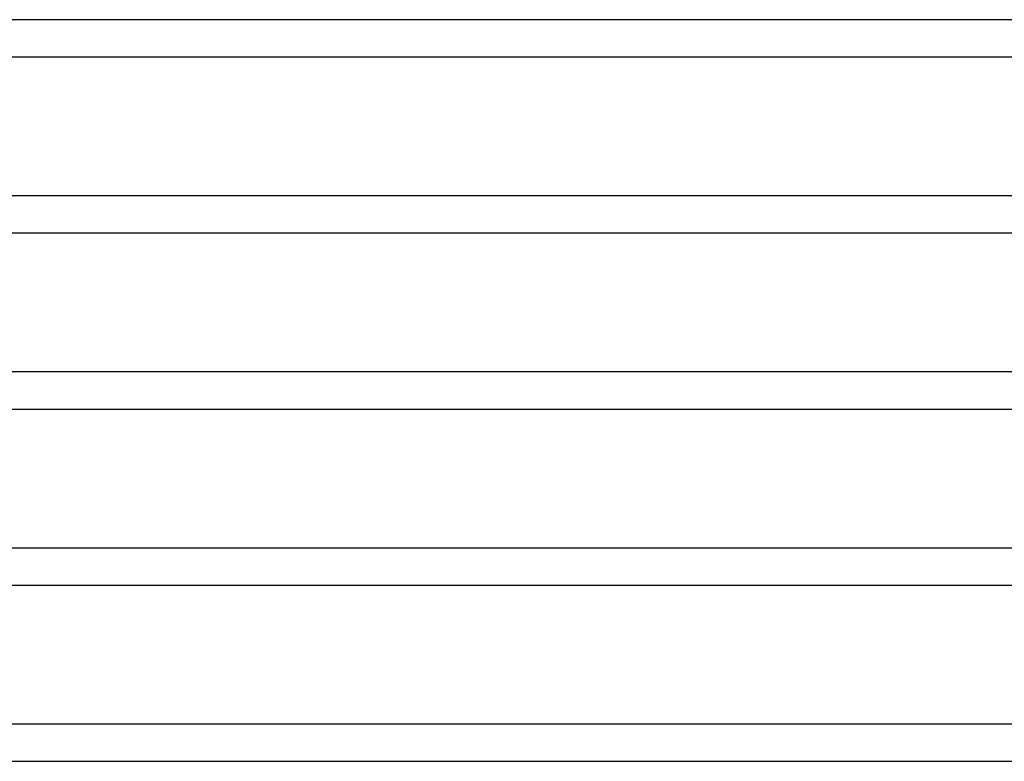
# Model space of a CAD drawing. Header units: millimetres. Extents: x -630 to 630, y -2 to 380.
# Tile 69 of 109: x 89 to 195, y 190 to 270. Entities that reach past the tile are written whole.
import ezdxf

# ---------------------------------------------------------------- set-up
doc = ezdxf.new("R2010")
doc.units = ezdxf.units.MM
doc.layers.add('THICK', color=7, linetype='Continuous')

msp = doc.modelspace()

# ---------------------------------------------------------------- linework, layer by layer
at = {"layer": 'THICK'}
for p, q in [((461.5, 270), (0, 270)), ((1.93, 266), (269.7, 266)), ((472.25, 251), (0, 251)), ((1.96, 247), (276, 247)), ((483, 232), (0, 232)), ((1.97, 228), (282.3, 228)), ((493.75, 213), (0, 213)), ((1.99, 209), (288.61, 209)), ((504.5, 194), (0, 194)), ((2, 190), (294.92, 190))]:
    msp.add_line(p, q, dxfattribs=at)

doc.saveas('drawing.dxf')
